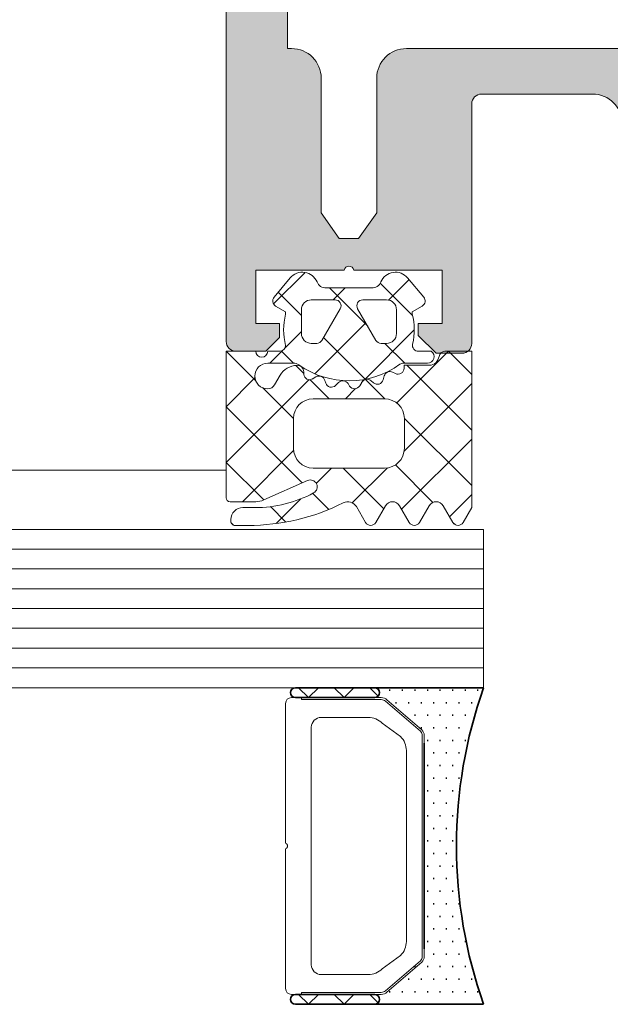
# Model space of a CAD drawing. Header units: millimetres. Extents: x -469965 to -394737, y -22321 to 14469.
# Tile 129 of 256: x -431635 to -431605, y -20031 to -19981. Entities that reach past the tile are written whole.
import ezdxf

# ---------------------------------------------------------------- set-up
doc = ezdxf.new("R2010")
doc.units = ezdxf.units.MM
doc.header["$MEASUREMENT"] = 0
for name, color, linetype, lineweight in [('New_2-0_Pen_No__30', 134, 'Continuous', 35), ('New_A-13-UKS_Pen_No__250', 7, 'Continuous', 13), ('New_A-13-UKS_Pen_No__7', 7, 'Continuous', 15), ('New_S11_Stahl_Kontur_Pen_No__250', 7, 'Continuous', 13)]:
    doc.layers.add(name, color=color, linetype=linetype, lineweight=lineweight)
doc.layers.add('New_3-0_Pen_No__84', color=7, linetype='Continuous', lineweight=15, true_color=0x41c341)

msp = doc.modelspace()

# ---------------------------------------------------------------- hatches: boundary and pattern name
at = {"layer": 'New_A-13-UKS_Pen_No__250', "linetype": 'Continuous', "lineweight": 13}
h = msp.add_hatch(color=7, dxfattribs=at)
h.paths.add_polyline_path([(-431624.827, -19824.362), (-431624.845, -19824.596), (-431624.845, -19997.596), (-431624.839, -19997.675), (-431624.821, -19997.751), (-431624.791, -19997.823), (-431624.75, -19997.89), (-431624.699, -19997.95), (-431624.639, -19998.001), (-431624.572, -19998.042), (-431624.5, -19998.072), (-431624.423, -19998.09), (-431624.345, -19998.096), (-431622.845, -19998.096), (-431622.145, -19997.396), (-431622.145, -19996.696), (-431623.345, -19996.696), (-431623.345, -19993.996), (-431618.89, -19993.996), (-431618.885, -19993.976), (-431618.878, -19993.955), (-431618.869, -19993.936), (-431618.859, -19993.917), (-431618.847, -19993.899), (-431618.834, -19993.882), (-431618.819, -19993.867), (-431618.803, -19993.853), (-431618.786, -19993.84), (-431618.768, -19993.829), (-431618.749, -19993.819), (-431618.729, -19993.811), (-431618.709, -19993.805), (-431618.688, -19993.8), (-431618.666, -19993.797), (-431618.645, -19993.796), (-431618.624, -19993.797), (-431618.602, -19993.8), (-431618.582, -19993.805), (-431618.561, -19993.811), (-431618.541, -19993.819), (-431618.522, -19993.829), (-431618.504, -19993.84), (-431618.487, -19993.853), (-431618.471, -19993.867), (-431618.456, -19993.882), (-431618.443, -19993.899), (-431618.431, -19993.917), (-431618.421, -19993.936), (-431618.412, -19993.955), (-431618.405, -19993.976), (-431618.4, -19993.996), (-431613.945, -19993.996), (-431613.945, -19996.696), (-431615.145, -19996.696), (-431615.145, -19997.296), (-431614.245, -19998.196), (-431612.945, -19998.196), (-431612.867, -19998.19), (-431612.791, -19998.172), (-431612.718, -19998.142), (-431612.651, -19998.101), (-431612.591, -19998.05), (-431612.541, -19997.99), (-431612.5, -19997.923), (-431612.47, -19997.851), (-431612.451, -19997.775), (-431612.445, -19997.696), (-431612.445, -19985.596), (-431612.444, -19985.572), (-431612.443, -19985.547), (-431612.44, -19985.523), (-431612.435, -19985.499), (-431612.43, -19985.475), (-431612.424, -19985.451), (-431612.416, -19985.428), (-431612.407, -19985.405), (-431612.397, -19985.383), (-431612.386, -19985.361), (-431612.374, -19985.339), (-431612.361, -19985.319), (-431612.347, -19985.298), (-431612.332, -19985.279), (-431612.316, -19985.261), (-431612.299, -19985.243), (-431612.281, -19985.226), (-431612.262, -19985.21), (-431612.243, -19985.195), (-431612.223, -19985.181), (-431612.202, -19985.167), (-431612.181, -19985.155), (-431612.159, -19985.144), (-431612.136, -19985.134), (-431612.113, -19985.126), (-431612.09, -19985.118), (-431612.067, -19985.111), (-431612.043, -19985.106), (-431612.018, -19985.102), (-431611.994, -19985.099), (-431611.97, -19985.097), (-431611.945, -19985.096), (-431606.345, -19985.096), (-431606.271, -19985.098), (-431606.198, -19985.104), (-431606.125, -19985.113), (-431606.052, -19985.125), (-431605.981, -19985.141), (-431605.91, -19985.161), (-431605.84, -19985.184), (-431605.771, -19985.21), (-431605.704, -19985.24), (-431605.638, -19985.273), (-431605.574, -19985.31), (-431605.512, -19985.349), (-431605.451, -19985.391), (-431605.393, -19985.437), (-431605.338, -19985.485), (-431605.284, -19985.536), (-431605.234, -19985.589), (-431605.186, -19985.645), (-431605.14, -19985.703), (-431605.098, -19985.763), (-431605.058, -19985.825), (-431605.022, -19985.889), (-431604.989, -19985.955), (-431604.959, -19986.022), (-431604.933, -19986.091), (-431604.91, -19986.161), (-431604.89, -19986.232), (-431604.874, -19986.304), (-431604.861, -19986.376), (-431604.852, -19986.449), (-431604.847, -19986.523), (-431604.845, -19986.596), (-431604.845, -20013.596), (-431604.839, -20013.675), (-431604.821, -20013.751), (-431604.791, -20013.823), (-431604.75, -20013.89), (-431604.699, -20013.95), (-431604.639, -20014.001), (-431604.572, -20014.042), (-431604.5, -20014.072), (-431604.423, -20014.09), (-431604.345, -20014.096), (-431603.345, -20014.096), (-431603.189, -20014.084), (-431603.036, -20014.047), (-431602.891, -20013.987), (-431602.757, -20013.905), (-431602.638, -20013.803), (-431602.536, -20013.684), (-431602.454, -20013.55), (-431602.394, -20013.405), (-431602.357, -20013.253), (-431602.345, -20013.096), (-431601.845, -20012.808), (-431601.845, -20011.585), (-431602.345, -20011.296), (-431601.845, -20011.008), (-431601.845, -20009.785), (-431602.345, -20009.496), (-431601.845, -20009.208), (-431601.845, -20007.985), (-431602.345, -20007.696), (-431601.845, -20007.408), (-431601.845, -20006.185), (-431602.345, -20005.896), (-431601.845, -20005.608), (-431601.845, -20004.385), (-431602.345, -20004.096), (-431601.845, -20003.808), (-431601.845, -20002.585), (-431602.345, -20002.296), (-431601.845, -20002.008), (-431601.845, -20000.785), (-431602.345, -20000.496), (-431601.845, -20000.208), (-431601.845, -19998.26), (-431600.711, -19996.296), (-431600.677, -19996.241), (-431600.638, -19996.188), (-431600.597, -19996.137), (-431600.552, -19996.089), (-431600.504, -19996.044), (-431600.454, -19996.003), (-431600.401, -19995.965), (-431600.345, -19995.93), (-431600.287, -19995.899), (-431600.228, -19995.872), (-431600.166, -19995.849), (-431600.104, -19995.83), (-431600.04, -19995.816), (-431599.976, -19995.805), (-431599.91, -19995.798), (-431599.845, -19995.796), (-431599.78, -19995.798), (-431599.715, -19995.805), (-431599.65, -19995.816), (-431599.586, -19995.83), (-431599.524, -19995.849), (-431599.462, -19995.872), (-431599.403, -19995.899), (-431599.345, -19995.93), (-431599.289, -19995.965), (-431599.236, -19996.003), (-431599.186, -19996.044), (-431599.138, -19996.089), (-431599.093, -19996.137), (-431599.052, -19996.188), (-431599.014, -19996.241), (-431598.979, -19996.296), (-431597.845, -19998.26), (-431597.845, -19999.26), (-431597.345, -19999.549), (-431597.845, -19999.838), (-431597.845, -20001.06), (-431597.345, -20001.349), (-431597.845, -20001.638), (-431597.845, -20002.86), (-431597.345, -20003.149), (-431597.845, -20003.438), (-431597.845, -20004.66), (-431597.345, -20004.949), (-431597.845, -20005.238), (-431597.845, -20006.46), (-431597.345, -20006.749), (-431597.845, -20007.038), (-431597.845, -20008.26), (-431597.345, -20008.549), (-431597.845, -20008.838), (-431597.845, -20010.06), (-431597.345, -20010.349), (-431597.845, -20010.638), (-431597.845, -20011.86), (-431597.345, -20012.149), (-431597.345, -20013.096), (-431597.333, -20013.253), (-431597.296, -20013.405), (-431597.236, -20013.55), (-431597.154, -20013.684), (-431597.052, -20013.803), (-431596.933, -20013.905), (-431596.799, -20013.987), (-431596.654, -20014.047), (-431596.501, -20014.084), (-431596.345, -20014.096), (-431595.345, -20014.096), (-431595.267, -20014.09), (-431595.191, -20014.072), (-431595.118, -20014.042), (-431595.051, -20014.001), (-431594.991, -20013.95), (-431594.941, -20013.89), (-431594.9, -20013.823), (-431594.87, -20013.751), (-431594.851, -20013.675), (-431594.845, -20013.596), (-431594.845, -19986.596), (-431594.843, -19986.523), (-431594.838, -19986.449), (-431594.829, -19986.376), (-431594.816, -19986.304), (-431594.8, -19986.232), (-431594.78, -19986.161), (-431594.757, -19986.091), (-431594.731, -19986.022), (-431594.701, -19985.955), (-431594.668, -19985.889), (-431594.632, -19985.825), (-431594.592, -19985.763), (-431594.55, -19985.703), (-431594.505, -19985.645), (-431594.456, -19985.589), (-431594.406, -19985.536), (-431594.352, -19985.485), (-431594.297, -19985.437), (-431594.239, -19985.391), (-431594.178, -19985.349), (-431594.116, -19985.31), (-431594.052, -19985.273), (-431593.986, -19985.24), (-431593.919, -19985.21), (-431593.85, -19985.184), (-431593.78, -19985.161), (-431593.71, -19985.141), (-431593.638, -19985.125), (-431593.565, -19985.113), (-431593.492, -19985.104), (-431593.419, -19985.098), (-431593.345, -19985.096), (-431587.745, -19985.096), (-431587.72, -19985.097), (-431587.696, -19985.099), (-431587.672, -19985.102), (-431587.647, -19985.106), (-431587.624, -19985.111), (-431587.6, -19985.118), (-431587.577, -19985.126), (-431587.554, -19985.134), (-431587.531, -19985.144), (-431587.509, -19985.155), (-431587.488, -19985.167), (-431587.467, -19985.181), (-431587.447, -19985.195), (-431587.428, -19985.21), (-431587.409, -19985.226), (-431587.391, -19985.243), (-431587.375, -19985.261), (-431587.359, -19985.279), (-431587.343, -19985.298), (-431587.329, -19985.319), (-431587.316, -19985.339), (-431587.304, -19985.361), (-431587.293, -19985.383), (-431587.283, -19985.405), (-431587.274, -19985.428), (-431587.267, -19985.451), (-431587.26, -19985.475), (-431587.255, -19985.499), (-431587.25, -19985.523), (-431587.247, -19985.547), (-431587.246, -19985.572), (-431587.245, -19985.596), (-431587.245, -19997.696), (-431587.239, -19997.775), (-431587.221, -19997.851), (-431587.191, -19997.923), (-431587.15, -19997.99), (-431587.099, -19998.05), (-431587.039, -19998.101), (-431586.972, -19998.142), (-431586.9, -19998.172), (-431586.823, -19998.19), (-431586.745, -19998.196), (-431585.445, -19998.196), (-431584.545, -19997.296), (-431584.545, -19996.696), (-431585.745, -19996.696), (-431585.745, -19993.996), (-431581.29, -19993.996), (-431581.285, -19993.976), (-431581.278, -19993.955), (-431581.269, -19993.936), (-431581.259, -19993.917), (-431581.247, -19993.899), (-431581.234, -19993.882), (-431581.219, -19993.867), (-431581.203, -19993.853), (-431581.186, -19993.84), (-431581.168, -19993.829), (-431581.149, -19993.819), (-431581.129, -19993.811), (-431581.109, -19993.805), (-431581.088, -19993.8), (-431581.066, -19993.797), (-431581.045, -19993.796), (-431581.024, -19993.797), (-431581.002, -19993.8), (-431580.982, -19993.805), (-431580.961, -19993.811), (-431580.941, -19993.819), (-431580.922, -19993.829), (-431580.904, -19993.84), (-431580.887, -19993.853), (-431580.871, -19993.867), (-431580.856, -19993.882), (-431580.843, -19993.899), (-431580.831, -19993.917), (-431580.821, -19993.936), (-431580.812, -19993.955), (-431580.805, -19993.976), (-431580.8, -19993.996), (-431576.345, -19993.996), (-431576.345, -19996.696), (-431577.545, -19996.696), (-431577.545, -19997.396), (-431576.845, -19998.096), (-431575.345, -19998.096), (-431575.267, -19998.09), (-431575.191, -19998.072), (-431575.118, -19998.042), (-431575.051, -19998.001), (-431574.991, -19997.95), (-431574.941, -19997.89), (-431574.9, -19997.823), (-431574.87, -19997.751), (-431574.851, -19997.675), (-431574.845, -19997.596), (-431574.845, -19824.596), (-431574.864, -19824.362), (-431574.918, -19824.133), (-431575.009, -19823.915), (-431575.132, -19823.715), (-431575.284, -19823.536), (-431575.463, -19823.383), (-431575.664, -19823.26), (-431575.882, -19823.17), (-431576.11, -19823.115), (-431576.345, -19823.096), (-431623.345, -19823.096), (-431623.58, -19823.115), (-431623.809, -19823.17), (-431624.026, -19823.26), (-431624.227, -19823.383), (-431624.406, -19823.536), (-431624.559, -19823.715), (-431624.682, -19823.915), (-431624.772, -19824.133)])
h.paths.add_polyline_path([(-431621.545, -19982.796), (-431621.745, -19982.796), (-431621.745, -19828.596), (-431577.945, -19828.596), (-431577.945, -19982.796), (-431578.145, -19982.796), (-431578.38, -19982.815), (-431578.609, -19982.87), (-431578.826, -19982.96), (-431579.027, -19983.083), (-431579.206, -19983.236), (-431579.359, -19983.415), (-431579.482, -19983.615), (-431579.572, -19983.833), (-431579.627, -19984.062), (-431579.645, -19984.296), (-431579.645, -19991.096), (-431580.555, -19992.396), (-431581.535, -19992.396), (-431582.445, -19991.096), (-431582.445, -19984.296), (-431582.464, -19984.062), (-431582.518, -19983.833), (-431582.609, -19983.615), (-431582.732, -19983.415), (-431582.884, -19983.236), (-431583.063, -19983.083), (-431583.264, -19982.96), (-431583.482, -19982.87), (-431583.71, -19982.815), (-431583.945, -19982.796), (-431615.745, -19982.796), (-431615.98, -19982.815), (-431616.209, -19982.87), (-431616.426, -19982.96), (-431616.627, -19983.083), (-431616.806, -19983.236), (-431616.959, -19983.415), (-431617.082, -19983.615), (-431617.172, -19983.833), (-431617.227, -19984.062), (-431617.245, -19984.296), (-431617.245, -19991.096), (-431618.155, -19992.396), (-431619.135, -19992.396), (-431620.045, -19991.096), (-431620.045, -19984.296), (-431620.064, -19984.062), (-431620.118, -19983.833), (-431620.209, -19983.615), (-431620.332, -19983.415), (-431620.484, -19983.236), (-431620.663, -19983.083), (-431620.864, -19982.96), (-431621.082, -19982.87), (-431621.31, -19982.815)], flags=0)

# ---------------------------------------------------------------- linework, layer by layer
at = {"layer": 'New_2-0_Pen_No__30', "color": 134, "linetype": 'Continuous', "lineweight": 35}
for p, q in [((-431617.345, -20015.096), (-431621.345, -20015.096)), ((-431611.845, -20015.096), (-431617.345, -20015.096)), ((-431616.608, -20015.221), (-431616.558, -20015.221)), ((-431615.973, -20015.221), (-431615.923, -20015.221)), ((-431615.338, -20015.221), (-431615.288, -20015.221)), ((-431614.703, -20015.221), (-431614.653, -20015.221)), ((-431614.068, -20015.221), (-431614.018, -20015.221)), ((-431613.433, -20015.221), (-431613.383, -20015.221)), ((-431612.798, -20015.221), (-431612.748, -20015.221)), ((-431612.163, -20015.221), (-431612.113, -20015.221)), ((-431621.345, -20015.596), (-431617.345, -20015.596)), ((-431616.29, -20015.856), (-431616.24, -20015.856)), ((-431615.655, -20015.856), (-431615.605, -20015.856)), ((-431615.02, -20015.856), (-431614.97, -20015.856)), ((-431614.385, -20015.856), (-431614.335, -20015.856)), ((-431613.75, -20015.856), (-431613.7, -20015.856)), ((-431613.115, -20015.856), (-431613.065, -20015.856)), ((-431612.48, -20015.856), (-431612.43, -20015.856)), ((-431615.338, -20016.491), (-431615.288, -20016.491)), ((-431614.703, -20016.491), (-431614.653, -20016.491)), ((-431614.068, -20016.491), (-431614.018, -20016.491)), ((-431613.433, -20016.491), (-431613.383, -20016.491)), ((-431612.798, -20016.491), (-431612.748, -20016.491)), ((-431615.02, -20017.126), (-431614.97, -20017.126)), ((-431614.385, -20017.126), (-431614.335, -20017.126)), ((-431613.75, -20017.126), (-431613.7, -20017.126)), ((-431613.115, -20017.126), (-431613.065, -20017.126)), ((-431612.48, -20017.126), (-431612.43, -20017.126)), ((-431614.703, -20017.761), (-431614.653, -20017.761)), ((-431614.068, -20017.761), (-431614.018, -20017.761)), ((-431613.433, -20017.761), (-431613.383, -20017.761)), ((-431612.798, -20017.761), (-431612.748, -20017.761)), ((-431614.845, -20017.907), (-431614.845, -20028.286)), ((-431614.385, -20018.396), (-431614.335, -20018.396)), ((-431613.75, -20018.396), (-431613.7, -20018.396)), ((-431613.115, -20018.396), (-431613.065, -20018.396)), ((-431614.703, -20019.031), (-431614.653, -20019.031)), ((-431614.068, -20019.031), (-431614.018, -20019.031)), ((-431613.433, -20019.031), (-431613.383, -20019.031)), ((-431614.385, -20019.666), (-431614.335, -20019.666)), ((-431613.75, -20019.666), (-431613.7, -20019.666)), ((-431613.115, -20019.666), (-431613.065, -20019.666)), ((-431614.703, -20020.301), (-431614.653, -20020.301)), ((-431614.068, -20020.301), (-431614.018, -20020.301)), ((-431613.433, -20020.301), (-431613.383, -20020.301)), ((-431614.385, -20020.936), (-431614.335, -20020.936)), ((-431613.75, -20020.936), (-431613.7, -20020.936)), ((-431614.703, -20021.571), (-431614.653, -20021.571)), ((-431614.068, -20021.571), (-431614.018, -20021.571)), ((-431613.433, -20021.571), (-431613.383, -20021.571)), ((-431614.385, -20022.206), (-431614.335, -20022.206)), ((-431613.75, -20022.206), (-431613.7, -20022.206)), ((-431614.703, -20022.841), (-431614.653, -20022.841)), ((-431614.068, -20022.841), (-431614.018, -20022.841)), ((-431613.433, -20022.841), (-431613.383, -20022.841)), ((-431614.385, -20023.476), (-431614.335, -20023.476)), ((-431613.75, -20023.476), (-431613.7, -20023.476)), ((-431614.703, -20024.111), (-431614.653, -20024.111)), ((-431614.068, -20024.111), (-431614.018, -20024.111)), ((-431613.433, -20024.111), (-431613.383, -20024.111)), ((-431614.385, -20024.746), (-431614.335, -20024.746)), ((-431613.75, -20024.746), (-431613.7, -20024.746)), ((-431614.703, -20025.381), (-431614.653, -20025.381)), ((-431614.068, -20025.381), (-431614.018, -20025.381)), ((-431613.433, -20025.381), (-431613.383, -20025.381)), ((-431614.385, -20026.016), (-431614.335, -20026.016)), ((-431613.75, -20026.016), (-431613.7, -20026.016)), ((-431613.115, -20026.016), (-431613.065, -20026.016)), ((-431614.703, -20026.651), (-431614.653, -20026.651)), ((-431614.068, -20026.651), (-431614.018, -20026.651)), ((-431613.433, -20026.651), (-431613.383, -20026.651)), ((-431614.385, -20027.286), (-431614.335, -20027.286)), ((-431613.75, -20027.286), (-431613.7, -20027.286)), ((-431613.115, -20027.286), (-431613.065, -20027.286)), ((-431614.703, -20027.921), (-431614.653, -20027.921)), ((-431614.068, -20027.921), (-431614.018, -20027.921)), ((-431613.433, -20027.921), (-431613.383, -20027.921)), ((-431612.798, -20027.921), (-431612.748, -20027.921)), ((-431614.385, -20028.556), (-431614.335, -20028.556)), ((-431613.75, -20028.556), (-431613.7, -20028.556)), ((-431613.115, -20028.556), (-431613.065, -20028.556)), ((-431615.338, -20029.191), (-431615.288, -20029.191)), ((-431614.703, -20029.191), (-431614.653, -20029.191)), ((-431614.068, -20029.191), (-431614.018, -20029.191)), ((-431613.433, -20029.191), (-431613.383, -20029.191)), ((-431612.798, -20029.191), (-431612.748, -20029.191)), ((-431615.655, -20029.826), (-431615.605, -20029.826)), ((-431615.02, -20029.826), (-431614.97, -20029.826)), ((-431614.385, -20029.826), (-431614.335, -20029.826)), ((-431613.75, -20029.826), (-431613.7, -20029.826)), ((-431613.115, -20029.826), (-431613.065, -20029.826)), ((-431612.48, -20029.826), (-431612.43, -20029.826)), ((-431617.345, -20030.596), (-431621.345, -20030.596)), ((-431616.608, -20030.461), (-431616.558, -20030.461)), ((-431615.973, -20030.461), (-431615.923, -20030.461)), ((-431615.338, -20030.461), (-431615.288, -20030.461)), ((-431614.703, -20030.461), (-431614.653, -20030.461)), ((-431614.068, -20030.461), (-431614.018, -20030.461)), ((-431613.433, -20030.461), (-431613.383, -20030.461)), ((-431612.798, -20030.461), (-431612.748, -20030.461)), ((-431612.163, -20030.461), (-431612.113, -20030.461)), ((-431621.345, -20031.096), (-431617.345, -20031.096)), ((-431617.345, -20031.096), (-431611.845, -20031.096))]:
    msp.add_line(p, q, dxfattribs=at)
for centre, radius, start, end in [((-431621.345, -20015.346), 0.25, 90, 270), ((-431617.345, -20015.346), 0.25, 270, 90), ((-431617.345, -20015.346), 0.25, 270, 90), ((-431589.172, -20023.096), 24.043, 160.5647, 199.4353), ((-431621.345, -20030.846), 0.25, 90, 270), ((-431617.345, -20030.846), 0.25, 270, 90), ((-431617.345, -20030.846), 0.25, 270, 90)]:
    msp.add_arc(centre, radius, start, end, dxfattribs=at)
at = {"layer": 'New_3-0_Pen_No__84', "color": 95, "linetype": 'Continuous', "lineweight": 15, "true_color": 0x41c341}
for p, q in [((-431620.687, -20015.596), (-431621.187, -20015.096)), ((-431620.187, -20015.096), (-431620.687, -20015.596)), ((-431618.891, -20015.596), (-431619.391, -20015.096)), ((-431618.391, -20015.096), (-431618.891, -20015.596)), ((-431617.168, -20015.523), (-431617.595, -20015.096)), ((-431620.687, -20031.096), (-431621.187, -20030.596)), ((-431620.187, -20030.596), (-431620.687, -20031.096)), ((-431618.891, -20031.096), (-431619.391, -20030.596)), ((-431618.391, -20030.596), (-431618.891, -20031.096)), ((-431617.168, -20031.023), (-431617.595, -20030.596))]:
    msp.add_line(p, q, dxfattribs=at)
at = {"layer": 'New_A-13-UKS_Pen_No__250', "color": 7, "linetype": 'Continuous', "lineweight": 13}
for p, q in [((-431620.858, -19994.109), (-431622.452, -19995.703)), ((-431617.698, -19996.825), (-431619.625, -19994.897)), ((-431618.839, -19994.897), (-431619.439, -19995.496)), ((-431615.43, -19996.286), (-431617.064, -19994.652)), ((-431615.607, -19994.471), (-431616.643, -19995.507)), ((-431621.045, -19996.284), (-431622.219, -19995.11)), ((-431617.794, -19996.658), (-431620.371, -19999.235)), ((-431621.045, -19997.103), (-431621.88, -19997.938)), ((-431617.82, -19999.509), (-431619.926, -19997.403)), ((-431615.345, -19997.015), (-431617.843, -19999.513)), ((-431615.825, -19998.697), (-431616.826, -19997.696)), ((-431623.346, -19999.596), (-431624.844, -19998.097)), ((-431622.004, -19998.062), (-431622.639, -19998.697)), ((-431621.437, -19998.698), (-431622.053, -19998.082)), ((-431613.62, -19998.097), (-431616.231, -20000.708)), ((-431612.445, -19999.271), (-431613.619, -19998.097)), ((-431620.918, -19999.217), (-431621.323, -19998.812)), ((-431612.445, -20002.077), (-431615.725, -19998.797)), ((-431623.388, -19999.445), (-431624.845, -20000.903)), ((-431620.667, -19999.531), (-431624.845, -20003.709)), ((-431619.638, -20000.497), (-431620.605, -19999.53)), ((-431617.871, -19999.542), (-431618.01, -19999.68)), ((-431616.832, -20000.497), (-431617.811, -19999.518)), ((-431612.445, -19999.728), (-431615.855, -20003.138)), ((-431621.445, -20001.496), (-431622.994, -19999.948)), ((-431618.314, -19999.984), (-431618.827, -20000.497)), ((-431621.003, -20004.745), (-431624.845, -20000.903)), ((-431612.445, -20004.884), (-431615.845, -20001.484)), ((-431612.445, -20002.534), (-431615.989, -20006.078)), ((-431621.439, -20003.109), (-431624.026, -20005.697)), ((-431622.944, -20005.61), (-431624.845, -20003.709)), ((-431614.404, -20005.731), (-431616.3, -20003.835)), ((-432496.945, -20004.096), (-431624.845, -20004.096)), ((-431619.52, -20003.997), (-431620.293, -20004.77)), ((-431616.888, -20006.053), (-431618.944, -20003.997)), ((-431616.704, -20003.987), (-431618.476, -20005.759)), ((-431619.658, -20006.09), (-431620.471, -20005.277)), ((-431612.445, -20005.341), (-431613.564, -20006.459)), ((-431621.079, -20005.555), (-431622.327, -20006.804)), ((-431621.829, -20006.725), (-431622.607, -20005.947)), ((-431624.477, -20006.883), (-431624.592, -20006.769)), ((-431613.267, -20006.868), (-431613.411, -20006.724)), ((-431611.845, -20007.096), (-432496.945, -20007.096)), ((-431611.845, -20007.096), (-431611.845, -20015.096)), ((-431611.845, -20008.096), (-432496.945, -20008.096)), ((-431611.845, -20009.096), (-432496.945, -20009.096)), ((-431611.845, -20010.096), (-432496.945, -20010.096)), ((-431611.845, -20011.096), (-432496.945, -20011.096)), ((-431611.845, -20012.096), (-432496.945, -20012.096)), ((-431611.845, -20013.096), (-432496.945, -20013.096)), ((-431611.845, -20014.096), (-432496.945, -20014.096)), ((-431611.845, -20015.096), (-432496.945, -20015.096))]:
    msp.add_line(p, q, dxfattribs=at)
at = {"layer": 'New_A-13-UKS_Pen_No__7', "color": 7, "linetype": 'Continuous', "lineweight": 15}
for p, q in [((-431624.845, -19997.596), (-431624.845, -19824.596)), ((-431621.745, -19828.596), (-431621.745, -19982.796)), ((-431621.745, -19982.796), (-431621.545, -19982.796)), ((-431615.745, -19982.796), (-431583.945, -19982.796)), ((-431620.045, -19984.296), (-431620.045, -19991.096)), ((-431617.245, -19991.096), (-431617.245, -19984.296)), ((-431606.345, -19985.096), (-431611.945, -19985.096)), ((-431612.445, -19985.596), (-431612.445, -19997.696)), ((-431620.045, -19991.096), (-431619.135, -19992.396)), ((-431618.155, -19992.396), (-431617.245, -19991.096)), ((-431619.135, -19992.396), (-431618.155, -19992.396)), ((-431618.89, -19993.996), (-431623.345, -19993.996)), ((-431623.345, -19993.996), (-431623.345, -19996.696)), ((-431621.608, -19994.383), (-431622.425, -19995.356)), ((-431613.945, -19993.996), (-431618.4, -19993.996)), ((-431614.865, -19995.356), (-431615.682, -19994.383)), ((-431613.945, -19996.696), (-431613.945, -19993.996)), ((-431617.494, -19994.897), (-431619.796, -19994.897)), ((-431622.345, -19995.808), (-431621.845, -19996.097)), ((-431620.545, -19995.496), (-431619.345, -19995.496)), ((-431617.945, -19995.496), (-431616.745, -19995.496)), ((-431615.445, -19996.097), (-431614.945, -19995.808)), ((-431621.845, -19996.097), (-431621.845, -19996.224)), ((-431621.045, -19997.196), (-431621.045, -19995.996)), ((-431619.085, -19995.946), (-431620.009, -19997.546)), ((-431617.281, -19997.546), (-431618.205, -19995.946)), ((-431616.245, -19995.996), (-431616.245, -19997.196)), ((-431615.445, -19996.224), (-431615.445, -19996.097)), ((-431623.345, -19996.696), (-431622.145, -19996.696)), ((-431622.145, -19996.696), (-431622.145, -19997.396)), ((-431615.145, -19997.296), (-431615.145, -19996.696)), ((-431615.145, -19996.696), (-431613.945, -19996.696)), ((-431622.145, -19997.396), (-431622.845, -19998.096)), ((-431614.245, -19998.196), (-431615.145, -19997.296)), ((-431620.269, -19997.696), (-431620.545, -19997.696)), ((-431616.745, -19997.696), (-431617.021, -19997.696)), ((-431623.345, -19998.097), (-431624.845, -19998.097)), ((-431624.845, -19998.097), (-431624.845, -20005.497)), ((-431622.845, -19998.096), (-431624.345, -19998.096)), ((-431622.14, -19998.097), (-431622.745, -19998.097)), ((-431614.485, -19998.097), (-431615.136, -19998.097)), ((-431612.945, -19998.196), (-431614.245, -19998.196)), ((-431612.445, -19998.097), (-431613.799, -19998.097)), ((-431612.445, -20005.997), (-431612.445, -19998.097)), ((-431622.745, -19998.697), (-431621.461, -19998.697)), ((-431615.893, -19998.697), (-431614.675, -19998.697)), ((-431614.593, -19998.797), (-431615.865, -19998.797)), ((-431615.865, -19998.797), (-431615.865, -19998.952)), ((-431622.117, -19999.31), (-431622.399, -19999.797)), ((-431620.915, -19999.274), (-431620.923, -19999.131)), ((-431620.321, -19999.388), (-431620.507, -19999.496)), ((-431616.865, -19999.339), (-431616.918, -19999.539)), ((-431616.301, -19999.219), (-431616.439, -19999.149)), ((-431619.818, -19999.701), (-431619.863, -19999.564)), ((-431619.179, -19999.679), (-431619.321, -19999.821)), ((-431618.612, -19999.851), (-431618.691, -19999.731)), ((-431618.001, -19999.665), (-431618.101, -19999.838)), ((-431617.409, -19999.684), (-431617.516, -19999.588)), ((-431620.445, -20000.497), (-431616.845, -20000.497)), ((-431621.445, -20002.997), (-431621.445, -20001.497)), ((-431615.845, -20001.497), (-431615.845, -20002.997)), ((-431616.845, -20003.997), (-431620.445, -20003.997)), ((-431622.946, -20005.61), (-431620.737, -20004.627)), ((-431624.645, -20005.697), (-431623.353, -20005.697)), ((-431623.395, -20005.997), (-431624.005, -20005.997)), ((-431618.271, -20005.946), (-431617.809, -20006.747)), ((-431617.289, -20006.747), (-431616.801, -20005.902)), ((-431616.091, -20005.902), (-431615.603, -20006.747)), ((-431615.084, -20006.747), (-431614.596, -20005.902)), ((-431613.886, -20005.902), (-431613.398, -20006.747)), ((-431612.878, -20006.747), (-431612.445, -20005.997)), ((-431624.605, -20006.597), (-431624.605, -20006.697)), ((-431624.405, -20006.897), (-431623.735, -20006.897))]:
    msp.add_line(p, q, dxfattribs=at)
msp.add_lwpolyline([(-431617.673, -20029.596), (-431620.045, -20029.596)], dxfattribs=at)
for centre, radius, start, end in [((-431621.545, -19984.296), 1.5, 0, 90), ((-431615.745, -19984.296), 1.5, 90, 180), ((-431611.945, -19985.596), 0.5, 90, 180), ((-431606.345, -19986.596), 1.5, 0, 90), ((-431618.645, -19994.046), 0.25, 11.537, 168.463), ((-431620.996, -19994.897), 0.8, 22.6156, 140.0033), ((-431616.294, -19994.897), 0.8, 40.0031, 157.3772), ((-431619.796, -19994.397), 0.5, 202.6224, 269.9997), ((-431617.494, -19994.397), 0.5, 269.9988, 337.3791), ((-431622.195, -19995.549), 0.3, 140.0103, 239.9951), ((-431615.095, -19995.549), 0.3, 299.9983, 40.0113), ((-431620.545, -19995.996), 0.5, 89.9899, 180.0101), ((-431619.345, -19995.796), 0.3, 329.9976, 90.0064), ((-431617.945, -19995.796), 0.3, 89.9987, 209.9973), ((-431616.745, -19995.996), 0.5, 0.0092, 89.9908), ((-431618.805, -19997.011), 3.14, 165.4979, 194.5021), ((-431618.489, -19997.011), 3.144, 346.8025, 14.483), ((-431620.545, -19997.196), 0.5, 179.9897, 270.0103), ((-431616.745, -19997.196), 0.5, 270.009, 359.991), ((-431624.345, -19997.596), 0.5, 180, 270), ((-431622.145, -19997.797), 0.3, 270.9052, 359.9815), ((-431620.269, -19997.396), 0.3, 269.9879, 330.0064), ((-431617.021, -19997.396), 0.3, 209.995, 270.0107), ((-431615.136, -19997.797), 0.3, 166.8025, 270), ((-431612.945, -19997.696), 0.5, 270, 0), ((-431623.045, -19998.097), 0.3, 180, 0), ((-431614.675, -19998.367), 0.33, 270, 54.9099), ((-431614.593, -19998.297), 0.5, 269.9912, 352.8263), ((-431613.799, -19998.397), 0.3, 90.003, 172.8115), ((-431622.745, -19999.347), 0.65, 90, 270), ((-431621.251, -19999.81), 1, 90.8272, 149.9977), ((-431621.461, -19999.197), 0.5, 54.9221, 90), ((-431621.261, -19999.148), 0.339, 3.0025, 90.8217), ((-431618.645, -19995.187), 4.4, 234.9221, 305.8412), ((-431615.893, -19998.997), 0.3, 90, 125.8412), ((-431620.643, -19999.26), 0.272, 183.0147, 299.989), ((-431620.163, -19999.662), 0.316, 18.0033, 119.993), ((-431616.575, -19999.417), 0.3, 63.0032, 164.9985), ((-431616.165, -19998.952), 0.3, 243.009, 359.9888), ((-431622.745, -19999.597), 0.4, 270, 330.0063), ((-431619.533, -19999.609), 0.3, 197.9991, 314.9995), ((-431618.956, -19999.903), 0.316, 32.9896, 135.009), ((-431618.361, -19999.688), 0.3, 213.0015, 329.9997), ((-431617.727, -19999.823), 0.316, 48.0026, 149.9974), ((-431617.208, -19999.461), 0.3, 227.9972, 345.0045), ((-431620.445, -20001.497), 1, 90, 180), ((-431616.845, -20001.497), 1, 0, 90), ((-431620.445, -20002.997), 1, 180, 270), ((-431616.845, -20002.997), 1, 270, 0), ((-431620.595, -20004.947), 0.35, 298.0748, 113.9984), ((-431623.395, -19999.696), 6.3, 270.0004, 298.0721), ((-431624.645, -20005.497), 0.2, 180.0083, 269.9961), ((-431623.735, -19996.196), 10.7, 270.0006, 296.6602), ((-431623.353, -20004.696), 1, 270.0045, 293.9938), ((-431618.705, -20006.215), 0.51, 31.8069, 116.6614), ((-431616.446, -20006.107), 0.41, 29.9985, 150.0015), ((-431614.241, -20006.107), 0.41, 30.0052, 149.9948), ((-431624.005, -20006.597), 0.6, 89.9898, 180.0124), ((-431624.405, -20006.697), 0.2, 179.962, 270.0227), ((-431617.549, -20006.597), 0.3, 209.9964, 330.0036), ((-431615.343, -20006.597), 0.3, 209.9964, 330.0036), ((-431613.138, -20006.597), 0.3, 209.9964, 330.0036)]:
    msp.add_arc(centre, radius, start, end, dxfattribs=at)
at = {"layer": 'New_S11_Stahl_Kontur_Pen_No__250', "color": 7, "linetype": 'Continuous', "lineweight": 13}
for p, q in [((-431621.545, -20015.596), (-431617.011, -20015.596)), ((-431621.045, -20015.696), (-431621.045, -20015.596)), ((-431617.011, -20015.696), (-431621.045, -20015.696)), ((-431615.033, -20017.3), (-431616.799, -20015.784)), ((-431616.728, -20015.713), (-431614.962, -20017.229)), ((-431621.845, -20022.955), (-431621.845, -20015.896)), ((-431620.045, -20016.596), (-431617.673, -20016.596)), ((-431620.545, -20023.096), (-431620.545, -20017.096)), ((-431616.966, -20016.889), (-431616.038, -20017.568)), ((-431614.945, -20028.681), (-431614.945, -20017.512)), ((-431614.845, -20017.512), (-431614.845, -20028.681)), ((-431615.745, -20018.275), (-431615.745, -20023.096)), ((-431621.845, -20030.296), (-431621.845, -20023.238)), ((-431620.545, -20029.096), (-431620.545, -20023.096)), ((-431615.745, -20023.096), (-431615.745, -20027.918)), ((-431616.038, -20028.625), (-431616.966, -20029.303)), ((-431616.799, -20030.408), (-431615.033, -20028.893)), ((-431614.962, -20028.963), (-431616.728, -20030.479)), ((-431617.673, -20029.596), (-431620.045, -20029.596)), ((-431617.011, -20030.596), (-431621.545, -20030.596)), ((-431621.045, -20030.596), (-431621.045, -20030.496)), ((-431621.045, -20030.496), (-431617.011, -20030.496))]:
    msp.add_line(p, q, dxfattribs=at)
for centre, radius, start, end in [((-431621.545, -20015.896), 0.3, 90, 180), ((-431617.011, -20015.996), 0.4, 45, 90), ((-431617.011, -20015.996), 0.3, 45, 90), ((-431620.045, -20017.096), 0.5, 90, 180), ((-431617.673, -20017.596), 1, 45, 90), ((-431615.245, -20017.512), 0.3, 0, 45), ((-431615.245, -20017.512), 0.4, 0, 45), ((-431616.745, -20018.275), 1, 0, 45), ((-431621.895, -20023.096), 0.15, 289.4712, 70.5288), ((-431616.745, -20027.918), 1, 315, 0), ((-431615.245, -20028.681), 0.3, 315, 0), ((-431615.245, -20028.681), 0.4, 315, 0), ((-431620.045, -20029.096), 0.5, 180, 270), ((-431617.673, -20028.596), 1, 270, 315), ((-431621.545, -20030.296), 0.3, 180, 270), ((-431617.011, -20030.196), 0.3, 270, 315), ((-431617.011, -20030.196), 0.4, 270, 315)]:
    msp.add_arc(centre, radius, start, end, dxfattribs=at)

doc.saveas('drawing.dxf')
